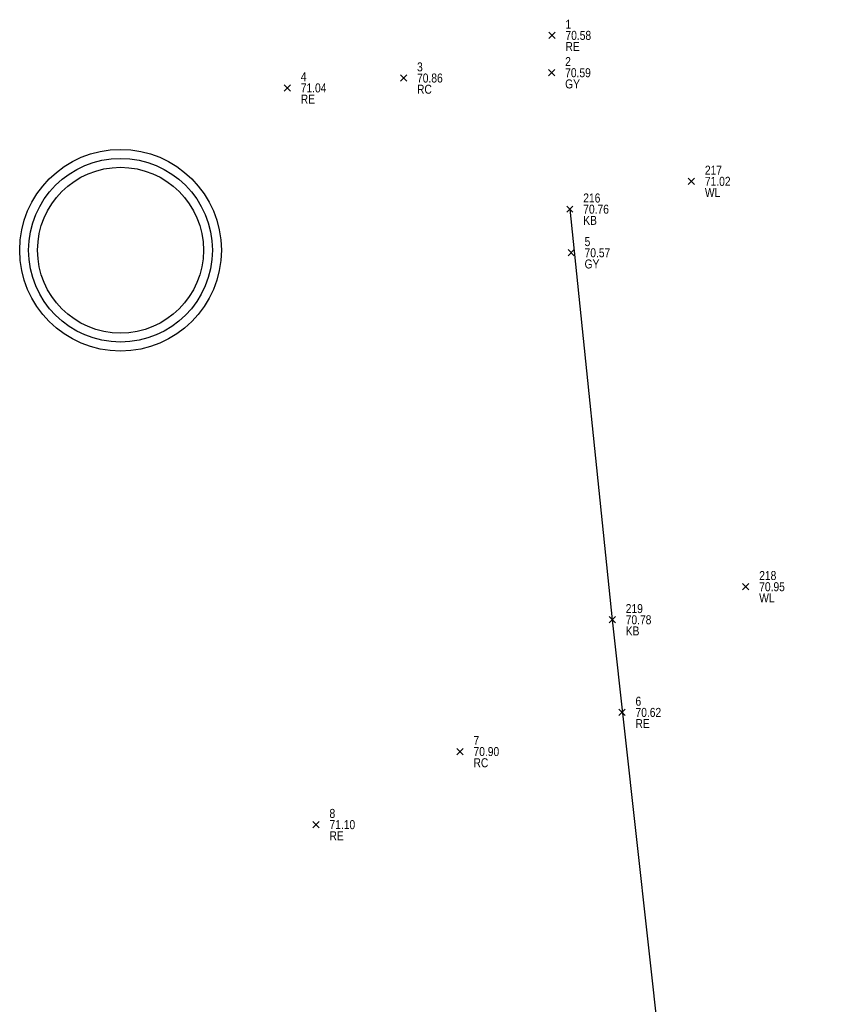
# Model space of a CAD drawing. Header units: feet. Extents: x 663429 to 663605, y 733160 to 733290.
# Tile 18 of 45: x 663429 to 663448, y 733268 to 733290. Entities that reach past the tile are written whole.
import ezdxf

# ---------------------------------------------------------------- set-up
doc = ezdxf.new("R2010")
doc.units = ezdxf.units.FT
doc.header["$MEASUREMENT"] = 0
doc.layers.get('0').update_dxf_attribs({"linetype": 'CONTINUOUS'})
for name, color, linetype in [('GULLY', 7, 'CONTINUOUS'), ('KERB', 7, 'CONTINUOUS'), ('PNTDESC', 3, 'CONTINUOUS'), ('PNTELEV', 5, 'CONTINUOUS'), ('PNTNO', 7, 'CONTINUOUS'), ('PNTS', 1, 'CONTINUOUS'), ('ROAD EDGE', 1, 'CONTINUOUS'), ('WALL', 7, 'CONTINUOUS')]:
    doc.layers.add(name, color=color, linetype=linetype)
doc.styles.add('PTXT', font='ARIALN.TTF', dxfattribs={"width": 0.75})

# ---------------------------------------------------------------- blocks, each defined once
blk = doc.blocks.new('SPT10')
at = {"color": 0, "linetype": 'Continuous'}
for p, q in [((-0.35, -0.35), (0.35, 0.35)), ((0.35, -0.35), (-0.35, 0.35))]:
    blk.add_line(p, q, dxfattribs=at)
blk = doc.blocks.new('SRVPNO2')
at = {"layer": 'PNTDESC', "style": 'PTXT'}
blk.add_attdef('DESC2', (1.5, -1.75), '', height=1, dxfattribs=at)
at = {"layer": 'PNTNO', "style": 'PTXT'}
for tag in ['ELEV2', 'PT#']:
    blk.add_attdef(tag, (1.5, 0.75), '', height=1, dxfattribs=at)

msp = doc.modelspace()

# ---------------------------------------------------------------- linework, layer by layer
at = {"linetype": 'ByBlock'}
msp.add_polyline3d([(663441.304, 733285.473, 70.757), (663442.253, 733276.303, 70.778), (663443.579, 733264.273, 70.724), (663445.128, 733250.659, 70.803), (663446.097, 733240.962, 71.089), (663447.047, 733229.97, 71.411), (663447.524, 733224.319, 71.5)], dxfattribs=at)
for radius in [2.252, 2.052, 1.852]:
    msp.add_circle((663431.269, 733284.556, 100), radius, dxfattribs=at)
at = {"layer": 'GULLY'}
for p in [(663440.9, 733288.52, 70.595), (663441.334, 733284.499, 70.571)]:
    msp.add_point(p, dxfattribs=at)
at = {"layer": 'KERB'}
for p in [(663441.304, 733285.473, 70.757), (663442.253, 733276.303, 70.778)]:
    msp.add_point(p, dxfattribs=at)
at = {"layer": 'PNTS'}
for p in [(663437.592, 733288.401, 70.864), (663438.853, 733273.36, 70.902)]:
    msp.add_point(p, dxfattribs=at)
at = {"layer": 'ROAD EDGE'}
for p in [(663440.907, 733289.354, 70.575), (663434.995, 733288.181, 71.043), (663442.471, 733274.234, 70.62), (663435.637, 733271.728, 71.104)]:
    msp.add_point(p, dxfattribs=at)
at = {"layer": 'WALL'}
for p in [(663444.021, 733286.095, 71.018), (663445.234, 733277.041, 70.949)]:
    msp.add_point(p, dxfattribs=at)

# ---------------------------------------------------------------- block references
at = {"layer": 'GULLY'}
ref = msp.add_blockref('SRVPNO2', (663440.9, 733288.52, 70.595), dxfattribs=dict(at, xscale=0.2, yscale=0.2, zscale=0.2))
ref.add_attrib('PT#', '2', (663441.2, 733288.67, 70.595), dxfattribs={"layer": 'PNTNO', "height": 0.2, "style": 'PTXT'})
ref.add_attrib('ELEV2', '70.59', (663441.2, 733288.42, 70.595), dxfattribs={"layer": 'PNTELEV', "height": 0.2, "style": 'PTXT'})
ref.add_attrib('DESC2', 'GY', (663441.2, 733288.17, 70.595), dxfattribs={"layer": 'PNTDESC', "height": 0.2, "style": 'PTXT'})
at = {"layer": 'GULLY', "xscale": 0.2, "yscale": 0.2, "zscale": 0.2}
for p in [(663440.9, 733288.52, 70.595), (663441.334, 733284.499, 70.571)]:
    msp.add_blockref('SPT10', p, dxfattribs=at)
at = {"layer": 'GULLY'}
ref = msp.add_blockref('SRVPNO2', (663441.334, 733284.499, 70.571), dxfattribs=dict(at, xscale=0.2, yscale=0.2, zscale=0.2))
ref.add_attrib('PT#', '5', (663441.634, 733284.649, 70.571), dxfattribs={"layer": 'PNTNO', "height": 0.2, "style": 'PTXT'})
ref.add_attrib('ELEV2', '70.57', (663441.634, 733284.399, 70.571), dxfattribs={"layer": 'PNTELEV', "height": 0.2, "style": 'PTXT'})
ref.add_attrib('DESC2', 'GY', (663441.634, 733284.149, 70.571), dxfattribs={"layer": 'PNTDESC', "height": 0.2, "style": 'PTXT'})
at = {"layer": 'KERB'}
ref = msp.add_blockref('SRVPNO2', (663441.304, 733285.473, 70.757), dxfattribs=dict(at, xscale=0.2, yscale=0.2, zscale=0.2))
ref.add_attrib('PT#', '216', (663441.604, 733285.623, 70.757), dxfattribs={"layer": 'PNTNO', "height": 0.2, "style": 'PTXT'})
ref.add_attrib('ELEV2', '70.76', (663441.604, 733285.373, 70.757), dxfattribs={"layer": 'PNTELEV', "height": 0.2, "style": 'PTXT'})
ref.add_attrib('DESC2', 'KB', (663441.604, 733285.123, 70.757), dxfattribs={"layer": 'PNTDESC', "height": 0.2, "style": 'PTXT'})
at = {"layer": 'KERB', "xscale": 0.2, "yscale": 0.2, "zscale": 0.2}
for p in [(663441.304, 733285.473, 70.757), (663442.253, 733276.303, 70.778)]:
    msp.add_blockref('SPT10', p, dxfattribs=at)
at = {"layer": 'KERB'}
ref = msp.add_blockref('SRVPNO2', (663442.253, 733276.303, 70.778), dxfattribs=dict(at, xscale=0.2, yscale=0.2, zscale=0.2))
ref.add_attrib('PT#', '219', (663442.553, 733276.453, 70.778), dxfattribs={"layer": 'PNTNO', "height": 0.2, "style": 'PTXT'})
ref.add_attrib('ELEV2', '70.78', (663442.553, 733276.203, 70.778), dxfattribs={"layer": 'PNTELEV', "height": 0.2, "style": 'PTXT'})
ref.add_attrib('DESC2', 'KB', (663442.553, 733275.953, 70.778), dxfattribs={"layer": 'PNTDESC', "height": 0.2, "style": 'PTXT'})
at = {"layer": 'PNTS'}
ref = msp.add_blockref('SRVPNO2', (663437.592, 733288.401, 70.864), dxfattribs=dict(at, xscale=0.2, yscale=0.2, zscale=0.2))
ref.add_attrib('PT#', '3', (663437.892, 733288.551, 70.864), dxfattribs={"layer": 'PNTNO', "height": 0.2, "style": 'PTXT'})
ref.add_attrib('ELEV2', '70.86', (663437.892, 733288.301, 70.864), dxfattribs={"layer": 'PNTELEV', "height": 0.2, "style": 'PTXT'})
ref.add_attrib('DESC2', 'RC', (663437.892, 733288.051, 70.864), dxfattribs={"layer": 'PNTDESC', "height": 0.2, "style": 'PTXT'})
at = {"layer": 'PNTS', "xscale": 0.2, "yscale": 0.2, "zscale": 0.2}
for p in [(663437.592, 733288.401, 70.864), (663438.853, 733273.36, 70.902)]:
    msp.add_blockref('SPT10', p, dxfattribs=at)
at = {"layer": 'PNTS'}
ref = msp.add_blockref('SRVPNO2', (663438.853, 733273.36, 70.902), dxfattribs=dict(at, xscale=0.2, yscale=0.2, zscale=0.2))
ref.add_attrib('PT#', '7', (663439.153, 733273.51, 70.902), dxfattribs={"layer": 'PNTNO', "height": 0.2, "style": 'PTXT'})
ref.add_attrib('ELEV2', '70.90', (663439.153, 733273.26, 70.902), dxfattribs={"layer": 'PNTELEV', "height": 0.2, "style": 'PTXT'})
ref.add_attrib('DESC2', 'RC', (663439.153, 733273.01, 70.902), dxfattribs={"layer": 'PNTDESC', "height": 0.2, "style": 'PTXT'})
at = {"layer": 'ROAD EDGE'}
ref = msp.add_blockref('SRVPNO2', (663440.907, 733289.354, 70.575), dxfattribs=dict(at, xscale=0.2, yscale=0.2, zscale=0.2))
ref.add_attrib('PT#', '1', (663441.207, 733289.504, 70.575), dxfattribs={"layer": 'PNTNO', "height": 0.2, "style": 'PTXT'})
ref.add_attrib('ELEV2', '70.58', (663441.207, 733289.254, 70.575), dxfattribs={"layer": 'PNTELEV', "height": 0.2, "style": 'PTXT'})
ref.add_attrib('DESC2', 'RE', (663441.207, 733289.004, 70.575), dxfattribs={"layer": 'PNTDESC', "height": 0.2, "style": 'PTXT'})
at = {"layer": 'ROAD EDGE', "xscale": 0.2, "yscale": 0.2, "zscale": 0.2}
for p in [(663440.907, 733289.354, 70.575), (663434.995, 733288.181, 71.043), (663442.471, 733274.234, 70.62), (663435.637, 733271.728, 71.104)]:
    msp.add_blockref('SPT10', p, dxfattribs=at)
at = {"layer": 'ROAD EDGE'}
ref = msp.add_blockref('SRVPNO2', (663434.995, 733288.181, 71.043), dxfattribs=dict(at, xscale=0.2, yscale=0.2, zscale=0.2))
ref.add_attrib('PT#', '4', (663435.295, 733288.331, 71.043), dxfattribs={"layer": 'PNTNO', "height": 0.2, "style": 'PTXT'})
ref.add_attrib('ELEV2', '71.04', (663435.295, 733288.081, 71.043), dxfattribs={"layer": 'PNTELEV', "height": 0.2, "style": 'PTXT'})
ref.add_attrib('DESC2', 'RE', (663435.295, 733287.831, 71.043), dxfattribs={"layer": 'PNTDESC', "height": 0.2, "style": 'PTXT'})
ref = msp.add_blockref('SRVPNO2', (663442.471, 733274.234, 70.62), dxfattribs=dict(at, xscale=0.2, yscale=0.2, zscale=0.2))
ref.add_attrib('PT#', '6', (663442.771, 733274.384, 70.62), dxfattribs={"layer": 'PNTNO', "height": 0.2, "style": 'PTXT'})
ref.add_attrib('ELEV2', '70.62', (663442.771, 733274.134, 70.62), dxfattribs={"layer": 'PNTELEV', "height": 0.2, "style": 'PTXT'})
ref.add_attrib('DESC2', 'RE', (663442.771, 733273.884, 70.62), dxfattribs={"layer": 'PNTDESC', "height": 0.2, "style": 'PTXT'})
ref = msp.add_blockref('SRVPNO2', (663435.637, 733271.728, 71.104), dxfattribs=dict(at, xscale=0.2, yscale=0.2, zscale=0.2))
ref.add_attrib('PT#', '8', (663435.937, 733271.878, 71.104), dxfattribs={"layer": 'PNTNO', "height": 0.2, "style": 'PTXT'})
ref.add_attrib('ELEV2', '71.10', (663435.937, 733271.628, 71.104), dxfattribs={"layer": 'PNTELEV', "height": 0.2, "style": 'PTXT'})
ref.add_attrib('DESC2', 'RE', (663435.937, 733271.378, 71.104), dxfattribs={"layer": 'PNTDESC', "height": 0.2, "style": 'PTXT'})
at = {"layer": 'WALL'}
ref = msp.add_blockref('SRVPNO2', (663444.021, 733286.095, 71.018), dxfattribs=dict(at, xscale=0.2, yscale=0.2, zscale=0.2))
ref.add_attrib('PT#', '217', (663444.321, 733286.245, 71.018), dxfattribs={"layer": 'PNTNO', "height": 0.2, "style": 'PTXT'})
ref.add_attrib('ELEV2', '71.02', (663444.321, 733285.995, 71.018), dxfattribs={"layer": 'PNTELEV', "height": 0.2, "style": 'PTXT'})
ref.add_attrib('DESC2', 'WL', (663444.321, 733285.745, 71.018), dxfattribs={"layer": 'PNTDESC', "height": 0.2, "style": 'PTXT'})
at = {"layer": 'WALL', "xscale": 0.2, "yscale": 0.2, "zscale": 0.2}
for p in [(663444.021, 733286.095, 71.018), (663445.234, 733277.041, 70.949)]:
    msp.add_blockref('SPT10', p, dxfattribs=at)
at = {"layer": 'WALL'}
ref = msp.add_blockref('SRVPNO2', (663445.234, 733277.041, 70.949), dxfattribs=dict(at, xscale=0.2, yscale=0.2, zscale=0.2))
ref.add_attrib('PT#', '218', (663445.534, 733277.191, 70.949), dxfattribs={"layer": 'PNTNO', "height": 0.2, "style": 'PTXT'})
ref.add_attrib('ELEV2', '70.95', (663445.534, 733276.941, 70.949), dxfattribs={"layer": 'PNTELEV', "height": 0.2, "style": 'PTXT'})
ref.add_attrib('DESC2', 'WL', (663445.534, 733276.691, 70.949), dxfattribs={"layer": 'PNTDESC', "height": 0.2, "style": 'PTXT'})

doc.saveas('drawing.dxf')
